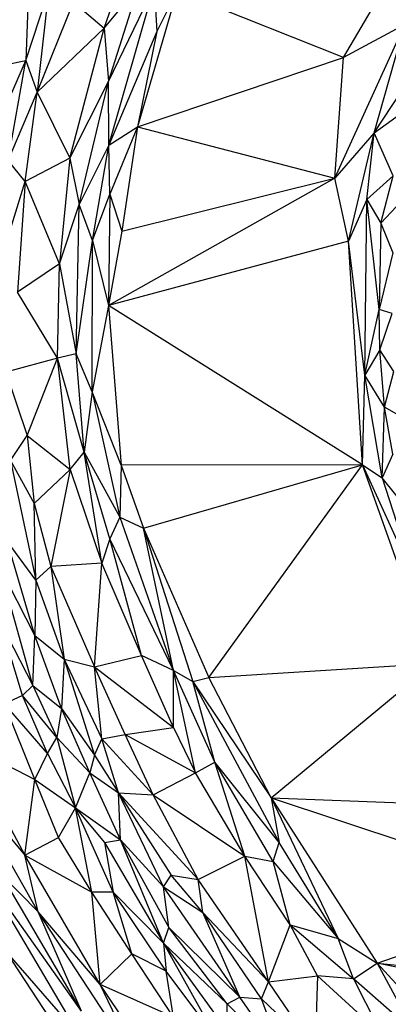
# Paper-space layout '_Inferior' of a CAD drawing. Header units: millimetres. Extents: x 71 to 679, y 71 to 677.
# Tile 8 of 21: x 205 to 261, y 266 to 417. Entities that reach past the tile are written whole.
import ezdxf

# ---------------------------------------------------------------- set-up
doc = ezdxf.new("R2010")
doc.units = ezdxf.units.MM

psp = doc.layouts.new('_Inferior')

# ---------------------------------------------------------------- linework, layer by layer
at = {"color": 7, "linetype": 'Continuous', "lineweight": 25}
for p, q in [((217.79, 415.64), (224.48, 435.32)), ((254.46, 411.14), (262.5, 424.7)), ((206.24, 423.17), (205.77, 410.68)), ((217.79, 415.64), (223.04, 421.98)), ((218.43, 407.42), (225.47, 422.03)), ((218.43, 407.42), (223.04, 421.98)), ((218.5, 397.67), (225.47, 422.03)), ((225.47, 422.03), (225.85, 415.11)), ((205.77, 410.68), (209.22, 421.31)), ((209.22, 421.31), (207.51, 405.81)), ((228.94, 421.32), (222.88, 400.46)), ((228.94, 421.32), (225.85, 415.11)), ((254.46, 411.14), (228.94, 421.32)), ((207.51, 405.81), (213.06, 419.63)), ((213.06, 419.63), (217.79, 415.64)), ((253.17, 392.59), (263.88, 416.22)), ((263.88, 416.22), (254.46, 411.14)), ((259.19, 399.57), (263.88, 416.22)), ((207.51, 405.81), (217.79, 415.64)), ((212.48, 395.69), (217.79, 415.64)), ((217.79, 415.64), (218.43, 407.42)), ((225.85, 415.11), (218.5, 397.67)), ((225.85, 415.11), (222.88, 400.46)), ((201.25, 400.34), (205.77, 410.68)), ((203.01, 410.11), (205.77, 410.68)), ((203.06, 395.29), (205.77, 410.68)), ((205.77, 410.68), (207.51, 405.81)), ((222.88, 400.46), (254.46, 411.14)), ((253.17, 392.59), (254.46, 411.14)), ((259.19, 399.57), (266.73, 411.06)), ((212.48, 395.69), (218.43, 407.42)), ((213.94, 388.54), (218.43, 407.42)), ((218.5, 397.67), (218.43, 407.42)), ((203.06, 395.29), (207.51, 405.81)), ((205.63, 392.1), (207.51, 405.81)), ((207.51, 405.81), (212.48, 395.69)), ((259.19, 399.57), (264.36, 403.31)), ((218.5, 397.67), (222.88, 400.46)), ((222.88, 400.46), (218.65, 390.15)), ((222.88, 400.46), (220.46, 384.47)), ((222.88, 400.46), (253.17, 392.59)), ((259.19, 399.57), (253.17, 392.59)), ((255.23, 382.95), (259.19, 399.57)), ((258.08, 389.31), (259.19, 399.57)), ((262.12, 392.98), (259.19, 399.57)), ((218.5, 397.67), (213.94, 388.54)), ((215.99, 383.05), (218.5, 397.67)), ((218.65, 390.15), (218.5, 397.67)), ((205.63, 392.1), (203.06, 395.29)), ((212.48, 395.69), (205.63, 392.1)), ((212.48, 395.69), (210.92, 379.46)), ((212.48, 395.69), (213.94, 388.54)), ((201.26, 377.89), (205.63, 392.1)), ((205.63, 392.1), (204.49, 375.08)), ((210.92, 379.46), (205.63, 392.1)), ((253.17, 392.59), (218.41, 373.04)), ((220.46, 384.47), (253.17, 392.59)), ((255.23, 382.95), (253.17, 392.59)), ((258.08, 389.31), (262.12, 392.98)), ((260.23, 385.69), (262.12, 392.98)), ((215.99, 383.05), (218.65, 390.15)), ((218.65, 390.15), (218.41, 373.04)), ((218.65, 390.15), (220.46, 384.47)), ((210.92, 379.46), (213.94, 388.54)), ((213.46, 365.64), (213.94, 388.54)), ((215.99, 383.05), (213.94, 388.54)), ((258.08, 389.31), (255.23, 382.95)), ((257.74, 362.38), (258.08, 389.31)), ((259.98, 372.46), (258.08, 389.31)), ((258.08, 389.31), (260.23, 385.69)), ((260.23, 385.69), (262.59, 388.26)), ((260.23, 385.69), (259.98, 372.46)), ((260.23, 385.69), (262.06, 381.13)), ((220.46, 384.47), (218.41, 373.04)), ((213.46, 365.64), (215.99, 383.05)), ((215.93, 359.82), (215.99, 383.05)), ((215.99, 383.05), (218.41, 373.04)), ((255.23, 382.95), (218.41, 373.04)), ((257.42, 348.58), (255.23, 382.95)), ((257.74, 362.38), (255.23, 382.95)), ((262.06, 381.13), (259.98, 372.46)), ((210.92, 379.46), (204.49, 375.08)), ((210.59, 364.99), (210.92, 379.46)), ((210.92, 379.46), (213.46, 365.64)), ((210.59, 364.99), (204.49, 375.08)), ((218.41, 373.04), (215.93, 359.82)), ((257.42, 348.58), (218.41, 373.04)), ((218.41, 373.04), (220.37, 348.56)), ((257.74, 362.38), (259.98, 372.46)), ((260.08, 366.27), (259.98, 372.46)), ((261.95, 371.81), (259.98, 372.46)), ((260.08, 366.27), (261.95, 371.81)), ((260.08, 366.27), (257.74, 362.38)), ((260.76, 357.47), (260.08, 366.27)), ((262.23, 362.93), (260.08, 366.27)), ((210.59, 364.99), (202.69, 362.84)), ((205.96, 353.12), (210.59, 364.99)), ((213.46, 365.64), (210.59, 364.99)), ((212.55, 347.88), (210.59, 364.99)), ((214.69, 350.52), (210.59, 364.99)), ((214.69, 350.52), (213.46, 365.64)), ((215.93, 359.82), (213.46, 365.64)), ((202.69, 362.84), (205.96, 353.12)), ((260.76, 357.47), (262.23, 362.93)), ((257.42, 348.58), (257.74, 362.38)), ((260.43, 346.59), (257.74, 362.38)), ((260.76, 357.47), (257.74, 362.38)), ((215.93, 359.82), (214.69, 350.52)), ((215.93, 359.82), (220.16, 340.58)), ((220.37, 348.56), (215.93, 359.82)), ((260.43, 346.59), (260.76, 357.47)), ((262.05, 350.22), (260.76, 357.47)), ((263, 356.17), (260.76, 357.47)), ((203.38, 349.24), (205.96, 353.12)), ((205.96, 353.12), (207.02, 342.68)), ((205.96, 353.12), (212.55, 347.88)), ((203.38, 349.24), (207.3, 330.87)), ((203.38, 349.24), (207.02, 342.68)), ((212.55, 347.88), (214.69, 350.52)), ((217.43, 333.51), (214.69, 350.52)), ((218.65, 337.21), (214.69, 350.52)), ((214.69, 350.52), (220.16, 340.58)), ((262.05, 350.22), (260.43, 346.59)), ((207.02, 342.68), (212.55, 347.88)), ((212.55, 347.88), (209.58, 332.99)), ((212.55, 347.88), (217.43, 333.51)), ((220.37, 348.56), (220.16, 340.58)), ((257.42, 348.58), (220.37, 348.56)), ((220.37, 348.56), (223.79, 338.88)), ((223.79, 338.88), (257.42, 348.58)), ((233.84, 315.95), (257.42, 348.58)), ((257.42, 348.58), (265.49, 330.78)), ((268.21, 318.09), (257.42, 348.58)), ((257.42, 348.58), (260.43, 346.59)), ((264.41, 341.64), (260.43, 346.59)), ((260.43, 346.59), (265.49, 330.78)), ((207.3, 330.87), (207.02, 342.68)), ((207.02, 342.68), (209.58, 332.99)), ((220.16, 340.58), (218.65, 337.21)), ((220.16, 340.58), (228.41, 317.04)), ((220.16, 340.58), (223.79, 338.88)), ((228.41, 317.04), (223.79, 338.88)), ((223.79, 338.88), (231.38, 315.31)), ((223.79, 338.88), (233.84, 315.95)), ((218.65, 337.21), (217.43, 333.51)), ((223.49, 319.31), (218.65, 337.21)), ((228.41, 317.04), (218.65, 337.21)), ((207.14, 322.4), (202.89, 336.86)), ((207.3, 330.87), (202.89, 336.86)), ((206.84, 314.73), (201.73, 332.92)), ((207.14, 322.4), (201.73, 332.92)), ((209.58, 332.99), (207.3, 330.87)), ((217.43, 333.51), (209.58, 332.99)), ((209.58, 332.99), (216.3, 317.57)), ((209.58, 332.99), (211.65, 318.75)), ((216.3, 317.57), (217.43, 333.51)), ((223.49, 319.31), (217.43, 333.51)), ((207.3, 330.87), (207.14, 322.4)), ((207.3, 330.87), (211.65, 318.75)), ((201.87, 324.36), (206.84, 314.73)), ((205.24, 313.16), (201.87, 324.36)), ((206.84, 314.73), (207.14, 322.4)), ((211.21, 311.19), (207.14, 322.4)), ((207.14, 322.4), (211.65, 318.75)), ((216.3, 317.57), (223.49, 319.31)), ((228.43, 308.26), (223.49, 319.31)), ((228.41, 317.04), (223.49, 319.31)), ((211.65, 318.75), (211.21, 311.19)), ((211.65, 318.75), (216.3, 304)), ((211.65, 318.75), (217.43, 306.51)), ((211.65, 318.75), (216.3, 317.57)), ((217.43, 306.51), (216.3, 317.57)), ((221.01, 307.17), (216.3, 317.57)), ((216.3, 317.57), (228.43, 308.26)), ((233.84, 315.95), (268.21, 318.09)), ((243.4, 297.46), (268.21, 318.09)), ((231.8, 301.32), (228.41, 317.04)), ((234.77, 302.93), (228.41, 317.04)), ((228.43, 308.26), (228.41, 317.04)), ((228.41, 317.04), (231.38, 315.31)), ((231.38, 315.31), (233.84, 315.95)), ((243.4, 297.46), (233.84, 315.95)), ((206.84, 314.73), (205.24, 313.16)), ((206.84, 314.73), (210.51, 306.75)), ((206.84, 314.73), (211.21, 311.19)), ((231.38, 315.31), (244.64, 290.6)), ((234.77, 302.93), (231.38, 315.31)), ((231.38, 315.31), (243.4, 297.46)), ((205.24, 313.16), (202.47, 311.91)), ((210.51, 306.75), (205.24, 313.16)), ((209.08, 304.28), (205.24, 313.16)), ((209.08, 304.28), (202.47, 311.91)), ((207.14, 300.27), (202.47, 311.91)), ((211.21, 311.19), (210.51, 306.75)), ((215.56, 301.29), (211.21, 311.19)), ((211.21, 311.19), (216.3, 304)), ((217.43, 306.51), (221.01, 307.17)), ((221.01, 307.17), (228.43, 308.26)), ((225.28, 297.95), (221.01, 307.17)), ((221.01, 307.17), (231.8, 301.32)), ((228.43, 308.26), (231.8, 301.32)), ((196.41, 305.85), (207.14, 300.27)), ((196.41, 305.85), (205.59, 288.68)), ((209.08, 304.28), (210.51, 306.75)), ((215.56, 301.29), (210.51, 306.75)), ((210.51, 306.75), (213.35, 295.93)), ((216.3, 304), (217.43, 306.51)), ((219.97, 298.22), (217.43, 306.51)), ((217.43, 306.51), (225.28, 297.95)), ((207.14, 300.27), (209.08, 304.28)), ((209.08, 304.28), (213.35, 295.93)), ((216.3, 304), (215.56, 301.29)), ((216.3, 304), (219.97, 298.22)), ((231.8, 301.32), (234.77, 302.93)), ((243.72, 287.7), (234.77, 302.93)), ((239.35, 288.49), (234.77, 302.93)), ((244.64, 290.6), (234.77, 302.93)), ((213.35, 295.93), (215.56, 301.29)), ((220.27, 291), (215.56, 301.29)), ((215.56, 301.29), (219.97, 298.22)), ((225.28, 297.95), (231.8, 301.32)), ((239.35, 288.49), (231.8, 301.32)), ((196.44, 299.59), (205.59, 288.68)), ((207.66, 279.98), (196.44, 299.59)), ((205.59, 288.68), (207.14, 300.27)), ((207.14, 300.27), (213.35, 295.93)), ((210.75, 291.4), (207.14, 300.27)), ((226.89, 283.8), (219.97, 298.22)), ((220.27, 291), (219.97, 298.22)), ((219.97, 298.22), (228.04, 285.57)), ((219.97, 298.22), (232.2, 284.93)), ((219.97, 298.22), (225.28, 297.95)), ((232.2, 284.93), (225.28, 297.95)), ((225.28, 297.95), (239.35, 288.49)), ((243.4, 297.46), (253.67, 275.88)), ((243.4, 297.46), (259.63, 272.07)), ((243.4, 297.46), (244.64, 290.6)), ((243.4, 297.46), (289.15, 282.27)), ((243.4, 297.46), (278.58, 296.16)), ((210.75, 291.4), (213.35, 295.93)), ((213.35, 295.93), (220.27, 291)), ((213.35, 295.93), (217.81, 290.59)), ((219.15, 283), (213.35, 295.93)), ((215.9, 282.98), (213.35, 295.93)), ((205.59, 288.68), (210.75, 291.4)), ((215.9, 282.98), (210.75, 291.4)), ((217.81, 290.59), (220.27, 291)), ((217.81, 290.59), (226.86, 275.18)), ((217.81, 290.59), (219.15, 283)), ((220.27, 291), (227.67, 277.56)), ((226.86, 275.18), (220.27, 291)), ((220.27, 291), (226.89, 283.8)), ((243.72, 287.7), (244.64, 290.6)), ((253.67, 275.88), (244.64, 290.6)), ((205.59, 288.68), (215.9, 282.98)), ((217.14, 268.81), (205.59, 288.68)), ((207.66, 279.98), (205.59, 288.68)), ((232.2, 284.93), (239.35, 288.49)), ((242.97, 269.22), (239.35, 288.49)), ((246.32, 277.99), (239.35, 288.49)), ((239.35, 288.49), (243.72, 287.7)), ((246.32, 277.99), (243.72, 287.7)), ((243.72, 287.7), (253.67, 275.88)), ((214.31, 264.71), (198.74, 286.75)), ((198.74, 286.75), (214.18, 260.67)), ((207.66, 279.98), (201.96, 285.75)), ((214.31, 264.71), (201.96, 285.75)), ((226.89, 283.8), (228.04, 285.57)), ((232.93, 279.88), (228.04, 285.57)), ((228.04, 285.57), (232.2, 284.93)), ((232.93, 279.88), (232.2, 284.93)), ((242.97, 269.22), (232.2, 284.93)), ((219.15, 283), (215.9, 282.98)), ((222, 273.5), (215.9, 282.98)), ((217.14, 268.81), (215.9, 282.98)), ((227.26, 270.84), (219.15, 283)), ((219.15, 283), (226.86, 275.18)), ((222, 273.5), (219.15, 283)), ((227.67, 277.56), (226.89, 283.8)), ((238.56, 266.87), (226.89, 283.8)), ((226.89, 283.8), (232.93, 279.88)), ((259.63, 272.07), (289.15, 282.27)), ((217.14, 268.81), (207.66, 279.98)), ((223.44, 255.89), (207.66, 279.98)), ((214.31, 264.71), (207.66, 279.98)), ((238.56, 266.87), (232.93, 279.88)), ((241.89, 266.62), (232.93, 279.88)), ((232.93, 279.88), (242.97, 269.22)), ((226.86, 275.18), (227.67, 277.56)), ((236.63, 265.83), (227.67, 277.56)), ((227.67, 277.56), (238.56, 266.87)), ((242.97, 269.22), (246.32, 277.99)), ((250.51, 270.13), (246.32, 277.99)), ((246.32, 277.99), (256.02, 269.69)), ((246.32, 277.99), (253.67, 275.88)), ((236.63, 265.83), (226.86, 275.18)), ((226.86, 275.18), (236.67, 261.63)), ((226.86, 275.18), (235.07, 260.45)), ((226.86, 275.18), (227.26, 270.84)), ((256.02, 269.69), (253.67, 275.88)), ((253.67, 275.88), (259.63, 272.07)), ((202.86, 273.72), (214.18, 260.67)), ((216.63, 252.66), (202.86, 273.72)), ((222, 273.5), (217.14, 268.81)), ((228.39, 263.78), (222, 273.5)), ((227.26, 270.84), (222, 273.5)), ((235.07, 260.45), (227.26, 270.84)), ((228.39, 263.78), (227.26, 270.84)), ((256.02, 269.69), (259.63, 272.07)), ((259.63, 272.07), (265.33, 261.51)), ((259.63, 272.07), (268.47, 262.47)), ((320.04, 259.84), (259.63, 272.07)), ((259.63, 272.07), (305.3, 267.88)), ((241.89, 266.62), (242.97, 269.22)), ((242.97, 269.22), (250.51, 270.13)), ((250.12, 258.8), (242.97, 269.22)), ((250.51, 270.13), (250.12, 258.8)), ((260.39, 261.11), (250.51, 270.13)), ((256.02, 269.69), (250.51, 270.13)), ((256.02, 269.69), (260.39, 261.11)), ((265.33, 261.51), (256.02, 269.69)), ((229.2, 250.82), (217.14, 268.81)), ((228.39, 263.78), (217.14, 268.81)), ((223.44, 255.89), (217.14, 268.81)), ((236.63, 265.83), (238.56, 266.87)), ((245.38, 257.23), (238.56, 266.87)), ((238.56, 266.87), (241.89, 266.62)), ((241.89, 266.62), (250.12, 258.8)), ((245.38, 257.23), (241.89, 266.62)), ((236.67, 261.63), (236.63, 265.83)), ((245.38, 257.23), (236.63, 265.83))]:
    psp.add_line(p, q, dxfattribs=at)

doc.saveas('drawing.dxf')
